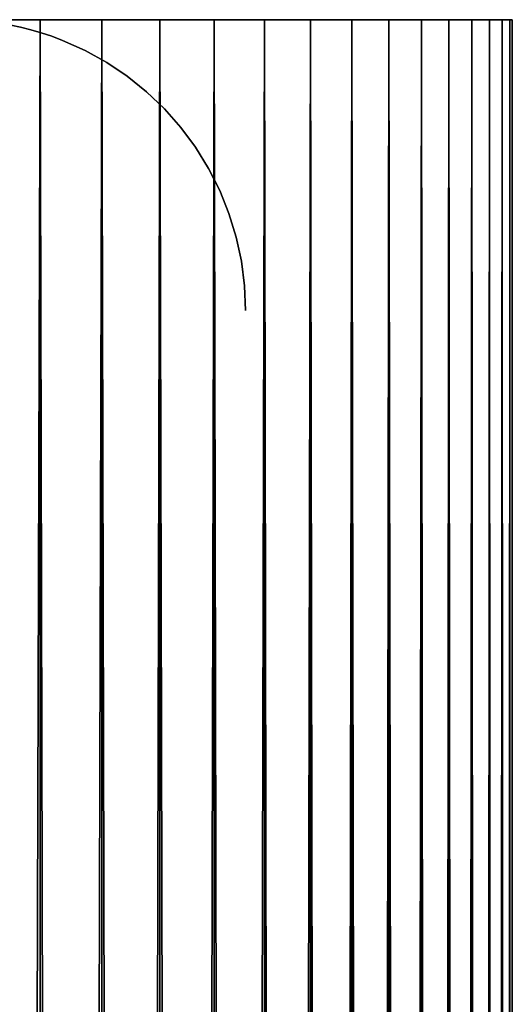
# Model space of a CAD drawing. Header units: millimetres. Extents: x -30 to 30, y -182 to 468.
# Tile 14 of 14: x 20 to 30, y 448 to 468. Entities that reach past the tile are written whole.
import ezdxf

# ---------------------------------------------------------------- set-up
doc = ezdxf.new("R2010")
doc.units = ezdxf.units.MM
doc.header["$LTSCALE"] = 65.185185
for name, color, linetype in [('10', 7, 'CONTINUOUS'), ('12', 7, 'CONTINUOUS'), ('7', 7, 'CONTINUOUS'), ('8', 7, 'CONTINUOUS'), ('9', 7, 'CONTINUOUS')]:
    doc.layers.add(name, color=color, linetype=linetype)

msp = doc.modelspace()

# ---------------------------------------------------------------- linework, layer by layer
at = {"layer": '10', "linetype": 'Continuous'}
for points in [[(-24.484, 468, 16.64), (-24.495, 468, 16.821), (24.484, 468, 16.64), (-24.484, 468, 16.64)], [(-24.495, 468, 16.821), (-0.165, 468, 16.754), (24.484, 468, 16.64), (-24.495, 468, 16.821)], [(-24.451, 468, 16.462), (-24.484, 468, 16.64), (24.451, 468, 16.462), (-24.451, 468, 16.462)], [(24.451, 468, 16.462), (-24.484, 468, 16.64), (24.484, 468, 16.64), (24.451, 468, 16.462)], [(-24.484, 468, -16.64), (-24.451, 468, -16.462), (24.484, 468, -16.64), (-24.484, 468, -16.64)], [(24.495, 468, -16.821), (-24.484, 468, -16.64), (24.484, 468, -16.64), (24.495, 468, -16.821)], [(0.165, 468, -16.754), (-24.484, 468, -16.64), (24.495, 468, -16.821), (0.165, 468, -16.754)], [(-24.397, 468, 16.289), (-24.451, 468, 16.462), (24.397, 468, 16.289), (-24.397, 468, 16.289)], [(24.397, 468, 16.289), (-24.451, 468, 16.462), (24.451, 468, 16.462), (24.397, 468, 16.289)], [(-24.451, 468, -16.462), (-24.397, 468, -16.289), (24.451, 468, -16.462), (-24.451, 468, -16.462)], [(24.484, 468, -16.64), (-24.451, 468, -16.462), (24.451, 468, -16.462), (24.484, 468, -16.64)], [(-24.323, 468, 16.123), (-24.397, 468, 16.289), (24.323, 468, 16.123), (-24.323, 468, 16.123)], [(24.323, 468, 16.123), (-24.397, 468, 16.289), (24.397, 468, 16.289), (24.323, 468, 16.123)], [(-24.397, 468, -16.289), (-24.323, 468, -16.123), (24.397, 468, -16.289), (-24.397, 468, -16.289)], [(24.451, 468, -16.462), (-24.397, 468, -16.289), (24.397, 468, -16.289), (24.451, 468, -16.462)], [(-24.229, 468, 15.968), (-24.323, 468, 16.123), (24.229, 468, 15.968), (-24.229, 468, 15.968)], [(24.229, 468, 15.968), (-24.323, 468, 16.123), (24.323, 468, 16.123), (24.229, 468, 15.968)], [(-24.323, 468, -16.123), (-24.229, 468, -15.968), (24.323, 468, -16.123), (-24.323, 468, -16.123)], [(24.397, 468, -16.289), (-24.323, 468, -16.123), (24.323, 468, -16.123), (24.397, 468, -16.289)], [(-24.118, 468, 15.826), (-24.229, 468, 15.968), (24.118, 468, 15.826), (-24.118, 468, 15.826)], [(24.118, 468, 15.826), (-24.229, 468, 15.968), (24.229, 468, 15.968), (24.118, 468, 15.826)], [(-24.229, 468, -15.968), (-24.118, 468, -15.826), (24.229, 468, -15.968), (-24.229, 468, -15.968)], [(24.323, 468, -16.123), (-24.229, 468, -15.968), (24.229, 468, -15.968), (24.323, 468, -16.123)], [(-23.99, 468, 15.698), (-24.118, 468, 15.826), (23.99, 468, 15.698), (-23.99, 468, 15.698)], [(23.99, 468, 15.698), (-24.118, 468, 15.826), (24.118, 468, 15.826), (23.99, 468, 15.698)], [(-24.118, 468, -15.826), (-23.99, 468, -15.698), (24.118, 468, -15.826), (-24.118, 468, -15.826)], [(24.229, 468, -15.968), (-24.118, 468, -15.826), (24.118, 468, -15.826), (24.229, 468, -15.968)], [(23.847, 468, 15.586), (-23.99, 468, 15.698), (23.99, 468, 15.698), (23.847, 468, 15.586)], [(-23.847, 468, 15.586), (-23.99, 468, 15.698), (23.847, 468, 15.586), (-23.847, 468, 15.586)], [(24.118, 468, -15.826), (-23.99, 468, -15.698), (23.99, 468, -15.698), (24.118, 468, -15.826)], [(-23.99, 468, -15.698), (-23.847, 468, -15.586), (23.99, 468, -15.698), (-23.99, 468, -15.698)], [(-23.692, 468, 15.492), (-23.847, 468, 15.586), (23.692, 468, 15.492), (-23.692, 468, 15.492)], [(23.692, 468, 15.492), (-23.847, 468, 15.586), (23.847, 468, 15.586), (23.692, 468, 15.492)], [(23.99, 468, -15.698), (-23.847, 468, -15.586), (23.847, 468, -15.586), (23.99, 468, -15.698)], [(-23.847, 468, -15.586), (-23.692, 468, -15.492), (23.847, 468, -15.586), (-23.847, 468, -15.586)], [(-23.527, 468, 15.418), (-23.692, 468, 15.492), (23.527, 468, 15.418), (-23.527, 468, 15.418)], [(23.527, 468, 15.418), (-23.692, 468, 15.492), (23.692, 468, 15.492), (23.527, 468, 15.418)], [(-23.692, 468, -15.492), (-23.527, 468, -15.418), (23.692, 468, -15.492), (-23.692, 468, -15.492)], [(23.847, 468, -15.586), (-23.692, 468, -15.492), (23.692, 468, -15.492), (23.847, 468, -15.586)], [(-23.354, 468, 15.364), (-23.527, 468, 15.418), (23.354, 468, 15.364), (-23.354, 468, 15.364)], [(23.354, 468, 15.364), (-23.527, 468, 15.418), (23.527, 468, 15.418), (23.354, 468, 15.364)], [(-23.527, 468, -15.418), (-23.354, 468, -15.364), (23.527, 468, -15.418), (-23.527, 468, -15.418)], [(23.692, 468, -15.492), (-23.527, 468, -15.418), (23.527, 468, -15.418), (23.692, 468, -15.492)], [(-23.176, 468, 15.331), (-23.354, 468, 15.364), (23.176, 468, 15.331), (-23.176, 468, 15.331)], [(23.176, 468, 15.331), (-23.354, 468, 15.364), (23.354, 468, 15.364), (23.176, 468, 15.331)], [(-23.354, 468, -15.364), (-23.176, 468, -15.331), (23.354, 468, -15.364), (-23.354, 468, -15.364)], [(23.527, 468, -15.418), (-23.354, 468, -15.364), (23.354, 468, -15.364), (23.527, 468, -15.418)], [(-19.995, 468, 15.321), (-23.176, 468, 15.331), (19.995, 468, 15.321), (-19.995, 468, 15.321)], [(-23.176, 468, 15.331), (23.176, 468, 15.331), (19.995, 468, 15.321), (-23.176, 468, 15.331)], [(23.176, 468, -15.331), (-23.176, 468, -15.331), (-19.995, 468, -15.321), (23.176, 468, -15.331)], [(23.354, 468, -15.364), (-23.176, 468, -15.331), (23.176, 468, -15.331), (23.354, 468, -15.364)], [(23.176, 468, -15.331), (-19.995, 468, -15.321), (19.995, 468, -15.321), (23.176, 468, -15.331)], [(-19.995, 468, -15.321), (-19.814, 468, -15.31), (19.995, 468, -15.321), (-19.995, 468, -15.321)], [(19.814, 468, 15.31), (-19.995, 468, 15.321), (19.995, 468, 15.321), (19.814, 468, 15.31)], [(19.995, 468, -15.321), (-19.814, 468, -15.31), (19.814, 468, -15.31), (19.995, 468, -15.321)], [(-0.165, 468, 16.754), (0.165, 468, 16.754), (24.484, 468, 16.64), (-0.165, 468, 16.754)], [(0.492, 468, -16.787), (0.165, 468, -16.754), (24.495, 468, -16.821), (0.492, 468, -16.787)], [(0.165, 468, 16.754), (0.492, 468, 16.787), (24.484, 468, 16.64), (0.165, 468, 16.754)], [(0.815, 468, -16.854), (0.492, 468, -16.787), (24.495, 468, -16.837), (0.815, 468, -16.854)], [(24.495, 468, -16.837), (0.492, 468, -16.787), (24.495, 468, -16.821), (24.495, 468, -16.837)], [(0.492, 468, 16.787), (0.815, 468, 16.854), (24.495, 468, 16.821), (0.492, 468, 16.787)], [(0.492, 468, 16.787), (24.495, 468, 16.821), (24.484, 468, 16.64), (0.492, 468, 16.787)], [(1.129, 468, -16.952), (0.815, 468, -16.854), (24.483, 468, -17.026), (1.129, 468, -16.952)], [(24.483, 468, -17.026), (0.815, 468, -16.854), (24.495, 468, -16.837), (24.483, 468, -17.026)], [(0.815, 468, 16.854), (1.129, 468, 16.952), (24.495, 468, 16.837), (0.815, 468, 16.854)], [(24.495, 468, 16.821), (0.815, 468, 16.854), (24.495, 468, 16.837), (24.495, 468, 16.821)], [(1.431, 468, -17.082), (1.129, 468, -16.952), (24.483, 468, -17.026), (1.431, 468, -17.082)], [(1.129, 468, 16.952), (1.431, 468, 17.082), (24.483, 468, 17.026), (1.129, 468, 16.952)], [(24.495, 468, 16.837), (1.129, 468, 16.952), (24.483, 468, 17.026), (24.495, 468, 16.837)], [(1.719, 468, -17.242), (1.431, 468, -17.082), (24.447, 468, -17.212), (1.719, 468, -17.242)], [(24.447, 468, -17.212), (1.431, 468, -17.082), (24.483, 468, -17.026), (24.447, 468, -17.212)], [(1.431, 468, 17.082), (1.719, 468, 17.242), (24.447, 468, 17.212), (1.431, 468, 17.082)], [(24.483, 468, 17.026), (1.431, 468, 17.082), (24.447, 468, 17.212), (24.483, 468, 17.026)], [(1.989, 468, -17.43), (1.719, 468, -17.242), (24.388, 468, -17.392), (1.989, 468, -17.43)], [(24.388, 468, -17.392), (1.719, 468, -17.242), (24.447, 468, -17.212), (24.388, 468, -17.392)], [(1.719, 468, 17.242), (1.989, 468, 17.43), (24.388, 468, 17.392), (1.719, 468, 17.242)], [(24.447, 468, 17.212), (1.719, 468, 17.242), (24.388, 468, 17.392), (24.447, 468, 17.212)], [(1.989, 468, 22.57), (1.719, 468, 22.758), (20.728, 468, 21.688), (1.989, 468, 22.57)], [(20.728, 468, 21.688), (1.719, 468, 22.758), (19.42, 468, 22.866), (20.728, 468, 21.688)], [(2.239, 468, -17.644), (1.989, 468, -17.43), (24.307, 468, -17.564), (2.239, 468, -17.644)], [(24.307, 468, -17.564), (1.989, 468, -17.43), (24.388, 468, -17.392), (24.307, 468, -17.564)], [(1.989, 468, 17.43), (2.239, 468, 17.644), (24.307, 468, 17.564), (1.989, 468, 17.43)], [(24.388, 468, 17.392), (1.989, 468, 17.43), (24.307, 468, 17.564), (24.388, 468, 17.392)], [(2.239, 468, 22.356), (1.989, 468, 22.57), (20.728, 468, 21.688), (2.239, 468, 22.356)], [(2.239, 468, 17.644), (2.466, 468, 17.883), (24.205, 468, 17.723), (2.239, 468, 17.644)], [(24.307, 468, 17.564), (2.239, 468, 17.644), (24.205, 468, 17.723), (24.307, 468, 17.564)], [(2.466, 468, -17.883), (2.239, 468, -17.644), (24.205, 468, -17.723), (2.466, 468, -17.883)], [(24.205, 468, -17.723), (2.239, 468, -17.644), (24.307, 468, -17.564), (24.205, 468, -17.723)], [(2.466, 468, 22.117), (2.239, 468, 22.356), (20.728, 468, 21.688), (2.466, 468, 22.117)], [(2.466, 468, 17.883), (2.667, 468, 18.143), (24.205, 468, 17.723), (2.466, 468, 17.883)], [(2.667, 468, -18.143), (2.466, 468, -17.883), (23.124, 468, -19.112), (2.667, 468, -18.143)], [(23.124, 468, -19.112), (2.466, 468, -17.883), (24.205, 468, -17.723), (23.124, 468, -19.112)], [(2.667, 468, 21.857), (2.466, 468, 22.117), (20.728, 468, 21.688), (2.667, 468, 21.857)], [(2.667, 468, 18.143), (2.842, 468, 18.423), (24.205, 468, 17.723), (2.667, 468, 18.143)], [(2.842, 468, -18.423), (2.667, 468, -18.143), (23.124, 468, -19.112), (2.842, 468, -18.423)], [(2.667, 468, -21.857), (2.842, 468, -21.577), (20.728, 468, -21.688), (2.667, 468, -21.857)], [(19.42, 468, -22.866), (2.667, 468, -21.857), (20.728, 468, -21.688), (19.42, 468, -22.866)], [(2.842, 468, 21.577), (2.667, 468, 21.857), (20.728, 468, 21.688), (2.842, 468, 21.577)], [(2.842, 468, 18.423), (2.987, 468, 18.718), (24.205, 468, 17.723), (2.842, 468, 18.423)], [(2.987, 468, -18.718), (2.842, 468, -18.423), (23.124, 468, -19.112), (2.987, 468, -18.718)], [(2.842, 468, -21.577), (2.987, 468, -21.282), (20.728, 468, -21.688), (2.842, 468, -21.577)], [(2.987, 468, 21.282), (2.842, 468, 21.577), (21.964, 468, 20.435), (2.987, 468, 21.282)], [(21.964, 468, 20.435), (2.842, 468, 21.577), (20.728, 468, 21.688), (21.964, 468, 20.435)], [(2.987, 468, 18.718), (3.101, 468, 19.027), (24.205, 468, 17.723), (2.987, 468, 18.718)], [(3.101, 468, -19.027), (2.987, 468, -18.718), (23.124, 468, -19.112), (3.101, 468, -19.027)], [(2.987, 468, -21.282), (3.101, 468, -20.973), (20.728, 468, -21.688), (2.987, 468, -21.282)], [(3.101, 468, 20.973), (2.987, 468, 21.282), (21.964, 468, 20.435), (3.101, 468, 20.973)], [(3.101, 468, 19.027), (3.183, 468, 19.346), (23.124, 468, 19.112), (3.101, 468, 19.027)], [(24.205, 468, 17.723), (3.101, 468, 19.027), (23.124, 468, 19.112), (24.205, 468, 17.723)], [(3.183, 468, -19.346), (3.101, 468, -19.027), (23.124, 468, -19.112), (3.183, 468, -19.346)], [(3.101, 468, -20.973), (3.183, 468, -20.654), (20.728, 468, -21.688), (3.101, 468, -20.973)], [(3.183, 468, 20.654), (3.101, 468, 20.973), (21.964, 468, 20.435), (3.183, 468, 20.654)], [(3.183, 468, 19.346), (3.233, 468, 19.671), (23.124, 468, 19.112), (3.183, 468, 19.346)], [(3.233, 468, -19.671), (3.183, 468, -19.346), (21.964, 468, -20.435), (3.233, 468, -19.671)], [(21.964, 468, -20.435), (3.183, 468, -19.346), (23.124, 468, -19.112), (21.964, 468, -20.435)], [(3.183, 468, -20.654), (3.233, 468, -20.329), (21.964, 468, -20.435), (3.183, 468, -20.654)], [(20.728, 468, -21.688), (3.183, 468, -20.654), (21.964, 468, -20.435), (20.728, 468, -21.688)], [(3.233, 468, 20.329), (3.183, 468, 20.654), (21.964, 468, 20.435), (3.233, 468, 20.329)], [(3.233, 468, 19.671), (3.25, 468, 20), (23.124, 468, 19.112), (3.233, 468, 19.671)], [(3.25, 468, 20), (3.233, 468, 20.329), (23.124, 468, 19.112), (3.25, 468, 20)], [(3.233, 468, -20.329), (3.25, 468, -20), (21.964, 468, -20.435), (3.233, 468, -20.329)], [(3.25, 468, -20), (3.233, 468, -19.671), (21.964, 468, -20.435), (3.25, 468, -20)], [(23.124, 468, 19.112), (3.233, 468, 20.329), (21.964, 468, 20.435), (23.124, 468, 19.112)], [(22.995, 468, 15.321), (19.995, 468, 15.321), (23.176, 468, 15.331), (22.995, 468, 15.321)], [(22.995, 468, -15.321), (23.176, 468, -15.331), (19.995, 468, -15.321), (22.995, 468, -15.321)]]:
    msp.add_3dface(points, dxfattribs=at)
at = {"layer": '12', "linetype": 'Continuous'}
for points in [[(19.846, 467.846, 12.446), (19.646, 467.889, -12.514), (19.646, 467.889, 12.514), (19.846, 467.846, 12.446)], [(19.846, 467.846, -12.446), (19.646, 467.889, -12.514), (19.846, 467.846, 12.446), (19.846, 467.846, -12.446)], [(20.057, 467.793, 12.392), (19.846, 467.846, -12.446), (19.846, 467.846, 12.446), (20.057, 467.793, 12.392)], [(20.057, 467.793, -12.392), (19.846, 467.846, -12.446), (20.057, 467.793, 12.392), (20.057, 467.793, -12.392)], [(20.274, 467.73, 12.353), (20.057, 467.793, -12.392), (20.057, 467.793, 12.392), (20.274, 467.73, 12.353)], [(20.274, 467.73, -12.353), (20.057, 467.793, -12.392), (20.274, 467.73, 12.353), (20.274, 467.73, -12.353)], [(20.495, 467.657, 12.329), (20.274, 467.73, -12.353), (20.274, 467.73, 12.353), (20.495, 467.657, 12.329)], [(20.495, 467.657, -12.329), (20.274, 467.73, -12.353), (20.495, 467.657, 12.329), (20.495, 467.657, -12.329)], [(20.716, 467.574, 12.321), (20.495, 467.657, -12.329), (20.495, 467.657, 12.329), (20.716, 467.574, 12.321)], [(20.716, 467.574, -12.321), (20.495, 467.657, -12.329), (20.716, 467.574, 12.321), (20.716, 467.574, -12.321)], [(21.182, 467.365, 12.321), (20.716, 467.574, -12.321), (20.716, 467.574, 12.321), (21.182, 467.365, 12.321)], [(21.182, 467.365, -12.321), (20.716, 467.574, -12.321), (21.182, 467.365, 12.321), (21.182, 467.365, -12.321)], [(21.628, 467.117, 12.321), (21.182, 467.365, -12.321), (21.182, 467.365, 12.321), (21.628, 467.117, 12.321)], [(21.628, 467.117, -12.321), (21.182, 467.365, -12.321), (21.628, 467.117, 12.321), (21.628, 467.117, -12.321)], [(22.052, 466.832, -12.321), (21.628, 467.117, -12.321), (22.052, 466.832, 12.321), (22.052, 466.832, -12.321)], [(22.052, 466.832, 12.321), (21.628, 467.117, -12.321), (21.628, 467.117, 12.321), (22.052, 466.832, 12.321)], [(22.45, 466.512, -12.321), (22.052, 466.832, -12.321), (22.45, 466.512, 12.321), (22.45, 466.512, -12.321)], [(22.45, 466.512, 12.321), (22.052, 466.832, -12.321), (22.052, 466.832, 12.321), (22.45, 466.512, 12.321)], [(22.819, 466.159, -12.321), (22.45, 466.512, -12.321), (22.819, 466.159, 12.321), (22.819, 466.159, -12.321)], [(22.819, 466.159, 12.321), (22.45, 466.512, -12.321), (22.45, 466.512, 12.321), (22.819, 466.159, 12.321)], [(23.157, 465.777, -12.321), (22.819, 466.159, -12.321), (23.157, 465.777, 12.321), (23.157, 465.777, -12.321)], [(23.157, 465.777, 12.321), (22.819, 466.159, -12.321), (22.819, 466.159, 12.321), (23.157, 465.777, 12.321)], [(23.461, 465.367, 12.321), (23.157, 465.777, -12.321), (23.157, 465.777, 12.321), (23.461, 465.367, 12.321)], [(23.461, 465.367, -12.321), (23.157, 465.777, -12.321), (23.461, 465.367, 12.321), (23.461, 465.367, -12.321)], [(23.729, 464.932, 12.321), (23.461, 465.367, -12.321), (23.461, 465.367, 12.321), (23.729, 464.932, 12.321)], [(23.729, 464.932, -12.321), (23.461, 465.367, -12.321), (23.729, 464.932, 12.321), (23.729, 464.932, -12.321)], [(23.96, 464.477, 12.321), (23.729, 464.932, -12.321), (23.729, 464.932, 12.321), (23.96, 464.477, 12.321)], [(23.96, 464.477, -12.321), (23.729, 464.932, -12.321), (23.96, 464.477, 12.321), (23.96, 464.477, -12.321)], [(24.151, 464.003, 12.321), (23.96, 464.477, -12.321), (23.96, 464.477, 12.321), (24.151, 464.003, 12.321)], [(24.151, 464.003, -12.321), (23.96, 464.477, -12.321), (24.151, 464.003, 12.321), (24.151, 464.003, -12.321)], [(24.3, 463.515, 12.321), (24.151, 464.003, -12.321), (24.151, 464.003, 12.321), (24.3, 463.515, 12.321)], [(24.3, 463.515, -12.321), (24.151, 464.003, -12.321), (24.3, 463.515, 12.321), (24.3, 463.515, -12.321)], [(24.408, 463.016, 12.321), (24.3, 463.515, -12.321), (24.3, 463.515, 12.321), (24.408, 463.016, 12.321)], [(24.408, 463.016, -12.321), (24.3, 463.515, -12.321), (24.408, 463.016, 12.321), (24.408, 463.016, -12.321)], [(24.473, 462.51, 12.321), (24.408, 463.016, -12.321), (24.408, 463.016, 12.321), (24.473, 462.51, 12.321)], [(24.473, 462.51, -12.321), (24.408, 463.016, -12.321), (24.473, 462.51, 12.321), (24.473, 462.51, -12.321)], [(24.495, 462, 12.321), (24.473, 462.51, -12.321), (24.473, 462.51, 12.321), (24.495, 462, 12.321)], [(24.495, 462, -12.321), (24.473, 462.51, -12.321), (24.495, 462, 12.321), (24.495, 462, -12.321)]]:
    msp.add_3dface(points, dxfattribs=at)
at = {"layer": '7', "color": 7, "linetype": 'Continuous', "true_color": 0xf5f5f5}
for points in [[(20.25, 468, -22.135), (18.903, 468, -23.296), (15.622, 468, -22.632), (20.25, 468, -22.135)], [(15.622, 468, 22.632), (20.25, 468, 22.135), (16.96, 468, 21.648), (15.622, 468, 22.632)], [(18.903, 468, 23.296), (20.25, 468, 22.135), (15.622, 468, 22.632), (18.903, 468, 23.296)], [(16.96, 468, -21.648), (20.25, 468, -22.135), (15.622, 468, -22.632), (16.96, 468, -21.648)], [(16.96, 468, 21.648), (21.525, 468, 20.896), (18.236, 468, 20.584), (16.96, 468, 21.648)], [(20.25, 468, 22.135), (21.525, 468, 20.896), (16.96, 468, 21.648), (20.25, 468, 22.135)], [(18.236, 468, -20.584), (21.525, 468, -20.896), (16.96, 468, -21.648), (18.236, 468, -20.584)], [(21.525, 468, -20.896), (20.25, 468, -22.135), (16.96, 468, -21.648), (21.525, 468, -20.896)], [(18.236, 468, 20.584), (22.725, 468, 19.585), (19.445, 468, 19.445), (18.236, 468, 20.584)], [(21.525, 468, 20.896), (22.725, 468, 19.585), (18.236, 468, 20.584), (21.525, 468, 20.896)], [(19.445, 468, -19.445), (22.725, 468, -19.585), (18.236, 468, -20.584), (19.445, 468, -19.445)], [(22.725, 468, -19.585), (21.525, 468, -20.896), (18.236, 468, -20.584), (22.725, 468, -19.585)], [(22.725, 468, 19.585), (23.846, 468, 18.204), (19.445, 468, 19.445), (22.725, 468, 19.585)], [(19.445, 468, 19.445), (23.846, 468, 18.204), (20.584, 468, 18.236), (19.445, 468, 19.445)], [(20.584, 468, -18.236), (22.725, 468, -19.585), (19.445, 468, -19.445), (20.584, 468, -18.236)], [(20.584, 468, 18.236), (23.846, 468, 18.204), (21.648, 468, 16.96), (20.584, 468, 18.236)], [(21.648, 468, -16.96), (23.846, 468, -18.204), (20.584, 468, -18.236), (21.648, 468, -16.96)], [(23.846, 468, -18.204), (22.725, 468, -19.585), (20.584, 468, -18.236), (23.846, 468, -18.204)], [(21.648, 468, 16.96), (24.882, 468, 16.759), (22.632, 468, 15.622), (21.648, 468, 16.96)], [(23.846, 468, 18.204), (24.882, 468, 16.759), (21.648, 468, 16.96), (23.846, 468, 18.204)], [(24.882, 468, -16.759), (23.846, 468, -18.204), (21.648, 468, -16.96), (24.882, 468, -16.759)], [(22.632, 468, -15.622), (24.882, 468, -16.759), (21.648, 468, -16.96), (22.632, 468, -15.622)], [(23.534, 468, -14.227), (25.831, 468, -15.256), (22.632, 468, -15.622), (23.534, 468, -14.227)], [(22.632, 468, 15.622), (25.831, 468, 15.256), (23.534, 468, 14.227), (22.632, 468, 15.622)], [(24.882, 468, 16.759), (25.831, 468, 15.256), (22.632, 468, 15.622), (24.882, 468, 16.759)], [(25.831, 468, -15.256), (24.882, 468, -16.759), (22.632, 468, -15.622), (25.831, 468, -15.256)], [(24.35, 468, -12.78), (26.69, 468, -13.699), (23.534, 468, -14.227), (24.35, 468, -12.78)], [(26.69, 468, -13.699), (25.831, 468, -15.256), (23.534, 468, -14.227), (26.69, 468, -13.699)], [(25.831, 468, 15.256), (26.69, 468, 13.699), (23.534, 468, 14.227), (25.831, 468, 15.256)], [(23.534, 468, 14.227), (26.69, 468, 13.699), (24.35, 468, 12.78), (23.534, 468, 14.227)], [(27.454, 468, -12.094), (26.69, 468, -13.699), (24.35, 468, -12.78), (27.454, 468, -12.094)], [(26.69, 468, 13.699), (27.454, 468, 12.094), (24.35, 468, 12.78), (26.69, 468, 13.699)], [(24.35, 468, 12.78), (27.454, 468, 12.094), (25.077, 468, 11.286), (24.35, 468, 12.78)], [(25.077, 468, -11.286), (27.454, 468, -12.094), (24.35, 468, -12.78), (25.077, 468, -11.286)], [(28.123, 468, -10.446), (27.454, 468, -12.094), (25.077, 468, -11.286), (28.123, 468, -10.446)], [(25.713, 468, -9.752), (28.123, 468, -10.446), (25.077, 468, -11.286), (25.713, 468, -9.752)], [(27.454, 468, 12.094), (28.123, 468, 10.446), (25.077, 468, 11.286), (27.454, 468, 12.094)], [(25.077, 468, 11.286), (28.123, 468, 10.446), (25.713, 468, 9.752), (25.077, 468, 11.286)], [(28.123, 468, 10.446), (28.692, 468, 8.762), (25.713, 468, 9.752), (28.123, 468, 10.446)], [(26.255, 468, -8.181), (28.692, 468, -8.762), (25.713, 468, -9.752), (26.255, 468, -8.181)], [(25.713, 468, 9.752), (28.692, 468, 8.762), (26.255, 468, 8.181), (25.713, 468, 9.752)], [(28.692, 468, -8.762), (28.123, 468, -10.446), (25.713, 468, -9.752), (28.692, 468, -8.762)], [(26.255, 468, 8.181), (29.161, 468, 7.047), (26.701, 468, 6.581), (26.255, 468, 8.181)], [(28.692, 468, 8.762), (29.161, 468, 7.047), (26.255, 468, 8.181), (28.692, 468, 8.762)], [(29.161, 468, -7.047), (28.692, 468, -8.762), (26.255, 468, -8.181), (29.161, 468, -7.047)], [(26.701, 468, -6.581), (29.161, 468, -7.047), (26.255, 468, -8.181), (26.701, 468, -6.581)], [(27.05, 468, -4.957), (29.527, 468, -5.307), (26.701, 468, -6.581), (27.05, 468, -4.957)], [(29.161, 468, 7.047), (29.527, 468, 5.307), (26.701, 468, 6.581), (29.161, 468, 7.047)], [(26.701, 468, 6.581), (29.527, 468, 5.307), (27.05, 468, 4.957), (26.701, 468, 6.581)], [(29.527, 468, -5.307), (29.161, 468, -7.047), (26.701, 468, -6.581), (29.527, 468, -5.307)], [(27.05, 468, 4.957), (29.789, 468, 3.548), (27.299, 468, 3.315), (27.05, 468, 4.957)], [(27.299, 468, -3.315), (29.789, 468, -3.548), (27.05, 468, -4.957), (27.299, 468, -3.315)], [(29.789, 468, -3.548), (29.527, 468, -5.307), (27.05, 468, -4.957), (29.789, 468, -3.548)], [(29.527, 468, 5.307), (29.789, 468, 3.548), (27.05, 468, 4.957), (29.527, 468, 5.307)], [(29.947, 468, -1.777), (29.789, 468, -3.548), (27.299, 468, -3.315), (29.947, 468, -1.777)], [(29.789, 468, 3.548), (29.947, 468, 1.777), (27.299, 468, 3.315), (29.789, 468, 3.548)], [(27.45, 468, -1.66), (29.947, 468, -1.777), (27.299, 468, -3.315), (27.45, 468, -1.66)], [(27.299, 468, 3.315), (29.947, 468, 1.777), (27.45, 468, 1.66), (27.299, 468, 3.315)], [(30, 468), (27.5, 468), (27.45, 468, 1.66), (30, 468)], [(29.947, 468, 1.777), (30, 468), (27.45, 468, 1.66), (29.947, 468, 1.777)], [(27.5, 468), (29.947, 468, -1.777), (27.45, 468, -1.66), (27.5, 468)], [(30, 468), (29.947, 468, -1.777), (27.5, 468), (30, 468)]]:
    msp.add_3dface(points, dxfattribs=at)
at = {"layer": '8', "color": 7, "linetype": 'Continuous', "true_color": 0xf5f5f5}
for points in [[(18.903, 468, -23.296), (20.25, 468, -22.135), (18.903, -32, -23.296), (18.903, 468, -23.296)], [(18.903, -32, -23.296), (20.25, 468, -22.135), (20.249, -32, -22.135), (18.903, -32, -23.296)], [(20.25, 468, -22.135), (21.525, 468, -20.896), (20.249, -32, -22.135), (20.25, 468, -22.135)], [(20.249, -32, -22.135), (21.525, 468, -20.896), (21.525, -32, -20.897), (20.249, -32, -22.135)], [(21.525, 468, -20.896), (22.725, 468, -19.585), (21.525, -32, -20.897), (21.525, 468, -20.896)], [(21.525, -32, -20.897), (22.725, 468, -19.585), (22.725, -32, -19.585), (21.525, -32, -20.897)], [(22.725, -32, -19.585), (23.846, 468, -18.204), (23.846, -32, -18.204), (22.725, -32, -19.585)], [(22.725, 468, -19.585), (23.846, 468, -18.204), (22.725, -32, -19.585), (22.725, 468, -19.585)], [(23.846, -32, -18.204), (24.882, 468, -16.759), (24.882, -32, -16.759), (23.846, -32, -18.204)], [(23.846, 468, -18.204), (24.882, 468, -16.759), (23.846, -32, -18.204), (23.846, 468, -18.204)], [(24.882, 468, -16.759), (25.831, 468, -15.256), (24.882, -32, -16.759), (24.882, 468, -16.759)], [(24.882, -32, -16.759), (25.831, 468, -15.256), (25.831, -32, -15.256), (24.882, -32, -16.759)], [(25.831, 468, -15.256), (26.69, 468, -13.699), (25.831, -32, -15.256), (25.831, 468, -15.256)], [(25.831, -32, -15.256), (26.69, 468, -13.699), (26.69, -32, -13.699), (25.831, -32, -15.256)], [(26.69, 468, -13.699), (27.454, 468, -12.094), (26.69, -32, -13.699), (26.69, 468, -13.699)], [(26.69, -32, -13.699), (27.454, 468, -12.094), (27.454, -32, -12.094), (26.69, -32, -13.699)], [(27.454, -32, -12.094), (28.123, 468, -10.446), (28.123, -32, -10.446), (27.454, -32, -12.094)], [(27.454, 468, -12.094), (28.123, 468, -10.446), (27.454, -32, -12.094), (27.454, 468, -12.094)], [(28.123, -32, -10.446), (28.692, 468, -8.762), (28.692, -32, -8.762), (28.123, -32, -10.446)], [(28.123, 468, -10.446), (28.692, 468, -8.762), (28.123, -32, -10.446), (28.123, 468, -10.446)], [(28.692, -32, -8.762), (29.161, 468, -7.047), (29.161, -32, -7.047), (28.692, -32, -8.762)], [(28.692, 468, -8.762), (29.161, 468, -7.047), (28.692, -32, -8.762), (28.692, 468, -8.762)], [(29.161, 468, -7.047), (29.527, 468, -5.307), (29.161, -32, -7.047), (29.161, 468, -7.047)], [(29.161, -32, -7.047), (29.527, 468, -5.307), (29.527, -32, -5.307), (29.161, -32, -7.047)], [(29.527, -32, -5.307), (29.789, 468, -3.548), (29.789, -32, -3.548), (29.527, -32, -5.307)], [(29.527, 468, -5.307), (29.789, 468, -3.548), (29.527, -32, -5.307), (29.527, 468, -5.307)], [(29.789, -32, -3.548), (29.947, 468, -1.777), (29.947, -32, -1.777), (29.789, -32, -3.548)], [(29.789, 468, -3.548), (29.947, 468, -1.777), (29.789, -32, -3.548), (29.789, 468, -3.548)], [(29.947, 468, -1.777), (30, 468), (29.947, -32, -1.777), (29.947, 468, -1.777)], [(30, 468), (30, -32), (29.947, -32, -1.777), (30, 468)]]:
    msp.add_3dface(points, dxfattribs=at)
at = {"layer": '9', "color": 7, "linetype": 'Continuous', "true_color": 0xf5f5f5}
for points in [[(20.249, -32, 22.135), (18.903, 468, 23.296), (18.903, -32, 23.296), (20.249, -32, 22.135)], [(20.25, 468, 22.135), (18.903, 468, 23.296), (20.249, -32, 22.135), (20.25, 468, 22.135)], [(21.525, -32, 20.897), (20.25, 468, 22.135), (20.249, -32, 22.135), (21.525, -32, 20.897)], [(21.525, 468, 20.896), (20.25, 468, 22.135), (21.525, -32, 20.897), (21.525, 468, 20.896)], [(22.725, -32, 19.585), (21.525, 468, 20.896), (21.525, -32, 20.897), (22.725, -32, 19.585)], [(22.725, 468, 19.585), (21.525, 468, 20.896), (22.725, -32, 19.585), (22.725, 468, 19.585)], [(23.846, -32, 18.204), (22.725, 468, 19.585), (22.725, -32, 19.585), (23.846, -32, 18.204)], [(23.846, 468, 18.204), (22.725, 468, 19.585), (23.846, -32, 18.204), (23.846, 468, 18.204)], [(24.882, -32, 16.759), (23.846, 468, 18.204), (23.846, -32, 18.204), (24.882, -32, 16.759)], [(24.882, 468, 16.759), (23.846, 468, 18.204), (24.882, -32, 16.759), (24.882, 468, 16.759)], [(25.831, -32, 15.256), (24.882, 468, 16.759), (24.882, -32, 16.759), (25.831, -32, 15.256)], [(25.831, 468, 15.256), (24.882, 468, 16.759), (25.831, -32, 15.256), (25.831, 468, 15.256)], [(26.69, -32, 13.699), (25.831, 468, 15.256), (25.831, -32, 15.256), (26.69, -32, 13.699)], [(26.69, 468, 13.699), (25.831, 468, 15.256), (26.69, -32, 13.699), (26.69, 468, 13.699)], [(27.454, -32, 12.094), (26.69, 468, 13.699), (26.69, -32, 13.699), (27.454, -32, 12.094)], [(27.454, 468, 12.094), (26.69, 468, 13.699), (27.454, -32, 12.094), (27.454, 468, 12.094)], [(28.123, 468, 10.446), (27.454, 468, 12.094), (28.123, -32, 10.446), (28.123, 468, 10.446)], [(28.123, -32, 10.446), (27.454, 468, 12.094), (27.454, -32, 12.094), (28.123, -32, 10.446)], [(28.692, -32, 8.762), (28.123, 468, 10.446), (28.123, -32, 10.446), (28.692, -32, 8.762)], [(28.692, 468, 8.762), (28.123, 468, 10.446), (28.692, -32, 8.762), (28.692, 468, 8.762)], [(29.161, -32, 7.047), (28.692, 468, 8.762), (28.692, -32, 8.762), (29.161, -32, 7.047)], [(29.161, 468, 7.047), (28.692, 468, 8.762), (29.161, -32, 7.047), (29.161, 468, 7.047)], [(29.527, -32, 5.307), (29.161, 468, 7.047), (29.161, -32, 7.047), (29.527, -32, 5.307)], [(29.527, 468, 5.307), (29.161, 468, 7.047), (29.527, -32, 5.307), (29.527, 468, 5.307)], [(29.789, -32, 3.548), (29.527, 468, 5.307), (29.527, -32, 5.307), (29.789, -32, 3.548)], [(29.789, 468, 3.548), (29.527, 468, 5.307), (29.789, -32, 3.548), (29.789, 468, 3.548)], [(29.947, -32, 1.777), (29.789, 468, 3.548), (29.789, -32, 3.548), (29.947, -32, 1.777)], [(29.947, 468, 1.777), (29.789, 468, 3.548), (29.947, -32, 1.777), (29.947, 468, 1.777)], [(30, -32), (29.947, 468, 1.777), (29.947, -32, 1.777), (30, -32)], [(30, 468), (29.947, 468, 1.777), (30, -32), (30, 468)]]:
    msp.add_3dface(points, dxfattribs=at)

doc.saveas('drawing.dxf')
